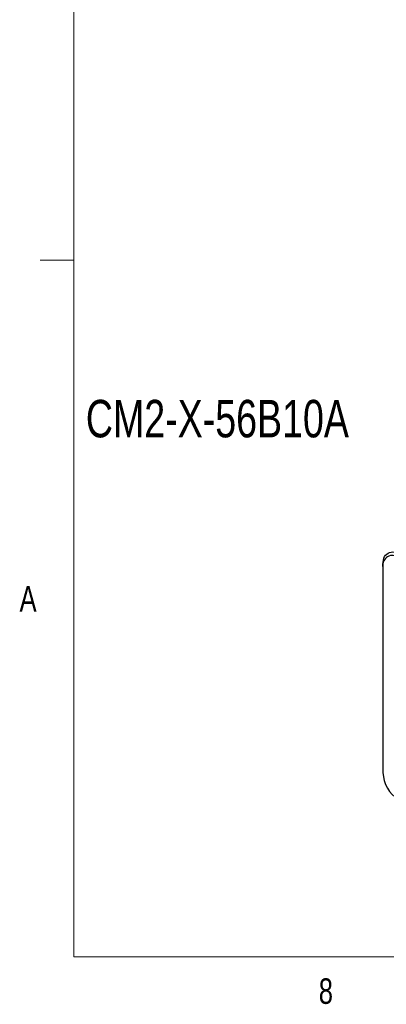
# Model space of a CAD drawing. Header units: millimetres. Extents: x 11 to 421, y 5 to 275.
# Tile 1 of 9: x 11 to 45, y 6 to 98. Entities that reach past the tile are written whole.
import ezdxf

# ---------------------------------------------------------------- set-up
doc = ezdxf.new("R2010")
doc.units = ezdxf.units.MM
doc.styles.add('SLDTEXTSTYLE0', font='TXT', dxfattribs={"width": 0.75})

msp = doc.modelspace()

# ---------------------------------------------------------------- linework, layer by layer
at = {"color": 7, "linetype": 'Continuous', "lineweight": 0}
for p, q in [((15.9068, 270.3087), (15.9068, 9.9587)), ((15.9068, 75.0462), (12.7318, 75.0462)), ((415.9568, 9.9587), (15.9068, 9.9587))]:
    msp.add_line(p, q, dxfattribs=at)
at = {"color": 7, "linetype": 'Continuous', "lineweight": 30}
for q in [(44.7742, 46.6222), (44.7742, 27.1722)]:
    msp.add_line((44.7742, 46.4181), q, dxfattribs=at)
at = {"color": 7, "linetype": 'Continuous', "lineweight": 30, "flags": 128}
msp.add_lwpolyline([(44.7742, 46.6222), (44.7845, 46.8279), (44.8152, 47.0191), (44.8661, 47.1935), (44.9363, 47.3488), (45.0251, 47.4831), (45.1313, 47.5947), (45.2537, 47.6821), (45.3906, 47.7444), (45.5403, 47.7806), (45.701, 47.7904), (45.8706, 47.7736), (46.047, 47.7305), (46.228, 47.6615), (46.4113, 47.5676)], dxfattribs=at)
at = {"color": 7, "linetype": 'Continuous', "lineweight": 30}
for centre, radius, start, end in [((45.6674, 46.5574), 0.904, 51.147399, 188.863353), ((47.9359, 27.3113), 3.1648, 182.52009, 237.47991)]:
    msp.add_arc(centre, radius, start, end, dxfattribs=at)

# ---------------------------------------------------------------- texts
at = {"color": 7, "linetype": 'Continuous', "lineweight": 0, "attachment_point": 1, "style": 'SLDTEXTSTYLE0'}
for s, insert, char_height in [('CM2-X-56B10A', (17.0163, 61.9934), 3.5), ('A', (10.8207, 44.5986), 2.3813), ('8', (38.7801, 7.9493), 2.3813)]:
    msp.add_mtext(s, dxfattribs=dict(at, insert=insert, char_height=char_height))

doc.saveas('drawing.dxf')
